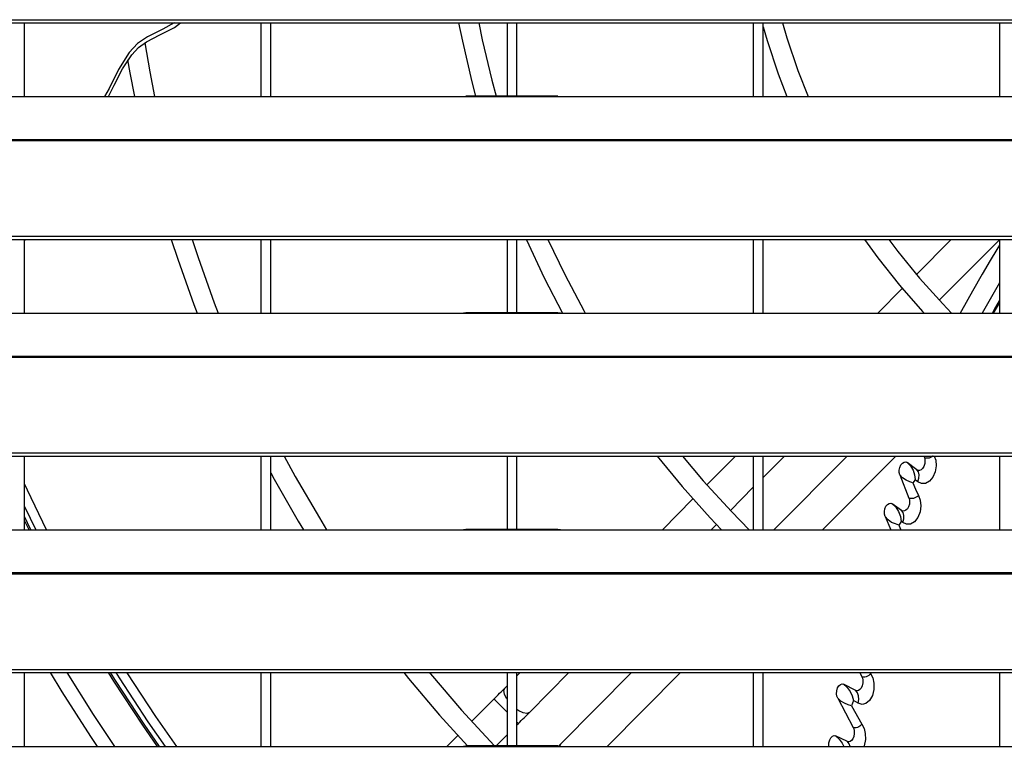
# Model space of a CAD drawing. Header units: millimetres. Extents: x 0 to 39025, y -31299 to 8400.
# Tile 138 of 256: x 6740 to 6940, y -9148 to -9000. Entities that reach past the tile are written whole.
import ezdxf

# ---------------------------------------------------------------- set-up
doc = ezdxf.new("R2010")
doc.units = ezdxf.units.MM

# ---------------------------------------------------------------- blocks, each defined once
blk = doc.blocks.new('*U55')
at = {"lineweight": 25}
for points in [[(7.21, 637.03), (7.21, 637.03), (1142.79, 637.03), (1142.79, 637.03)], [(7.21, 636.38), (7.21, 636.38), (1142.79, 636.38), (1142.79, 636.38)], [(137, 621.42), (137, 621.42), (137, 636.38), (137, 636.38)], [(185, 636.38), (185, 636.38), (185, 621.42), (185, 621.42)], [(187, 621.42), (187, 621.42), (187, 636.38), (187, 636.38)], [(235, 636.38), (235, 636.38), (235, 621.5), (235, 621.5)], [(237, 621.5), (237, 621.5), (237, 636.38), (237, 636.38)], [(285, 636.38), (285, 636.38), (285, 621.42), (285, 621.42)], [(287, 621.42), (287, 621.42), (287, 636.38), (287, 636.38)], [(335, 636.38), (335, 636.38), (335, 621.42), (335, 621.42)], [(41.99, 621.42), (41.99, 621.42), (224.99, 621.42), (224.99, 621.42)], [(224.99, 621.42), (224.99, 621.42), (247, 621.42), (247, 621.42)], [(245.31, 621.5), (245.31, 621.5), (226.65, 621.5), (226.65, 621.5)], [(247, 621.42), (247, 621.42), (818, 621.42), (818, 621.42)], [(16.21, 612.7), (16.21, 612.7), (1133.33, 612.7), (1133.33, 612.7)], [(16.21, 612.48), (16.21, 612.48), (1133.33, 612.48), (1133.33, 612.48)], [(7.21, 593.06), (7.21, 593.06), (1142.79, 593.06), (1142.79, 593.06)], [(7.21, 592.4), (7.21, 592.4), (1142.79, 592.4), (1142.79, 592.4)], [(137, 592.07), (137, 592.07), (137.12, 592.4), (137.12, 592.4)], [(137, 577.44), (137, 577.44), (137, 592.4), (137, 592.4)], [(185, 592.4), (185, 592.4), (185, 577.44), (185, 577.44)], [(187, 577.44), (187, 577.44), (187, 592.4), (187, 592.4)], [(235, 592.4), (235, 592.4), (235, 577.52), (235, 577.52)], [(237, 577.52), (237, 577.52), (237, 592.4), (237, 592.4)], [(285, 592.4), (285, 592.4), (285, 577.44), (285, 577.44)], [(287, 577.44), (287, 577.44), (287, 592.4), (287, 592.4)], [(318.13, 585.32), (318.13, 585.32), (325.17, 592.4), (325.17, 592.4)], [(322.78, 580.06), (322.78, 580.06), (335, 592.33), (335, 592.33)], [(335, 592.4), (335, 592.4), (335, 577.44), (335, 577.44)], [(310.28, 577.44), (310.28, 577.44), (315.28, 582.47), (315.28, 582.47)], [(335, 583.63), (335, 583.63), (331.5, 577.44), (331.5, 577.44)], [(333.57, 577.44), (333.57, 577.44), (335, 579.98), (335, 579.98)], [(333.83, 577.44), (333.83, 577.44), (335, 579.45), (335, 579.45)], [(41.99, 577.44), (41.99, 577.44), (224.99, 577.44), (224.99, 577.44)], [(224.99, 577.44), (224.99, 577.44), (247, 577.44), (247, 577.44)], [(245.31, 577.52), (245.31, 577.52), (226.65, 577.52), (226.65, 577.52)], [(247, 577.44), (247, 577.44), (818, 577.44), (818, 577.44)], [(16.21, 568.73), (16.21, 568.73), (1133.33, 568.73), (1133.33, 568.73)], [(16.21, 568.52), (16.21, 568.52), (1133.33, 568.52), (1133.33, 568.52)], [(7.21, 549.08), (7.21, 549.08), (1142.79, 549.08), (1142.79, 549.08)], [(7.21, 548.43), (7.21, 548.43), (1142.79, 548.43), (1142.79, 548.43)], [(137, 533.47), (137, 533.47), (137, 548.43), (137, 548.43)], [(185, 548.43), (185, 548.43), (185, 533.47), (185, 533.47)], [(187, 533.47), (187, 533.47), (187, 548.43), (187, 548.43)], [(235, 548.43), (235, 548.43), (235, 533.55), (235, 533.55)], [(237, 533.55), (237, 533.55), (237, 548.43), (237, 548.43)], [(275.6, 542.57), (275.6, 542.57), (281.42, 548.43), (281.42, 548.43)], [(285, 548.43), (285, 548.43), (285, 533.47), (285, 533.47)], [(287, 544.08), (287, 544.08), (291.32, 548.43), (291.32, 548.43)], [(287, 533.47), (287, 533.47), (287, 548.43), (287, 548.43)], [(289.17, 533.47), (289.17, 533.47), (304.05, 548.43), (304.05, 548.43)], [(299.06, 533.47), (299.06, 533.47), (313.94, 548.43), (313.94, 548.43)], [(319.64, 548.43), (319.64, 548.43), (319.76, 548.11), (319.76, 548.11)], [(335, 548.43), (335, 548.43), (335, 533.47), (335, 533.47)], [(318.21, 545.65), (318.21, 545.65), (316.29, 547.11), (316.29, 547.11)], [(314.76, 544.62), (314.76, 544.62), (316.63, 539.91), (316.63, 539.91)], [(280.35, 537.4), (280.35, 537.4), (285, 542.08), (285, 542.08)], [(137, 538.2), (137, 538.2), (139.28, 533.47), (139.28, 533.47)], [(266.54, 533.47), (266.54, 533.47), (272.76, 539.73), (272.76, 539.73)], [(315.14, 537.39), (315.14, 537.39), (313.25, 538.74), (313.25, 538.74)], [(138.29, 533.47), (138.29, 533.47), (137, 536.13), (137, 536.13)], [(311.78, 536.18), (311.78, 536.18), (312.93, 533.47), (312.93, 533.47)], [(137.91, 533.47), (137.91, 533.47), (137, 535.35), (137, 535.35)], [(276.44, 533.47), (276.44, 533.47), (277.52, 534.55), (277.52, 534.55)], [(314.56, 534.39), (314.56, 534.39), (314.99, 533.47), (314.99, 533.47)], [(41.99, 533.47), (41.99, 533.47), (224.99, 533.47), (224.99, 533.47)], [(224.99, 533.47), (224.99, 533.47), (247, 533.47), (247, 533.47)], [(245.31, 533.55), (245.31, 533.55), (226.65, 533.55), (226.65, 533.55)], [(247, 533.47), (247, 533.47), (818, 533.47), (818, 533.47)], [(16.21, 524.76), (16.21, 524.76), (1133.33, 524.76), (1133.33, 524.76)], [(16.21, 524.54), (16.21, 524.54), (1133.33, 524.54), (1133.33, 524.54)], [(7.21, 505.11), (7.21, 505.11), (1142.79, 505.11), (1142.79, 505.11)], [(7.21, 504.46), (7.21, 504.46), (1142.79, 504.46), (1142.79, 504.46)], [(137, 489.49), (137, 489.49), (137, 504.46), (137, 504.46)], [(185, 504.46), (185, 504.46), (185, 489.49), (185, 489.49)], [(187, 489.49), (187, 489.49), (187, 504.46), (187, 504.46)], [(235, 504.46), (235, 504.46), (235, 489.57), (235, 489.57)], [(237, 503.78), (237, 503.78), (237.67, 504.46), (237.67, 504.46)], [(237, 489.57), (237, 489.57), (237, 504.46), (237, 504.46)], [(239.53, 496.38), (239.53, 496.38), (247.57, 504.46), (247.57, 504.46)], [(245.89, 489.98), (245.89, 489.98), (260.29, 504.46), (260.29, 504.46)], [(255.31, 489.49), (255.31, 489.49), (270.19, 504.46), (270.19, 504.46)], [(285, 504.46), (285, 504.46), (285, 489.49), (285, 489.49)], [(287, 489.49), (287, 489.49), (287, 504.46), (287, 504.46)], [(306.66, 504.46), (306.66, 504.46), (307.07, 503.63), (307.07, 503.63)], [(308.74, 504.46), (308.74, 504.46), (308.84, 504.26), (308.84, 504.26)], [(335, 504.46), (335, 504.46), (335, 489.49), (335, 489.49)], [(305.84, 500.85), (305.84, 500.85), (303.35, 502.09), (303.35, 502.09)], [(234.58, 501.36), (234.58, 501.36), (235, 501.77), (235, 501.77)], [(227.8, 494.54), (227.8, 494.54), (232.34, 499.1), (232.34, 499.1)], [(302.16, 499.27), (302.16, 499.27), (305.29, 493.34), (305.29, 493.34)], [(304.95, 497.74), (304.95, 497.74), (307.04, 494), (307.04, 494)], [(237, 493.83), (237, 493.83), (237.29, 494.12), (237.29, 494.12)], [(222.79, 489.49), (222.79, 489.49), (224.97, 491.7), (224.97, 491.7)], [(232.76, 489.57), (232.76, 489.57), (235, 491.82), (235, 491.82)], [(304.14, 490.48), (304.14, 490.48), (301.73, 491.61), (301.73, 491.61)], [(41.99, 489.49), (41.99, 489.49), (224.99, 489.49), (224.99, 489.49)], [(224.99, 489.49), (224.99, 489.49), (247, 489.49), (247, 489.49)], [(245.31, 489.57), (245.31, 489.57), (226.65, 489.57), (226.65, 489.57)], [(245.89, 489.98), (245.89, 489.98), (245.7, 489.59), (245.7, 489.59)], [(247, 489.49), (247, 489.49), (818, 489.49), (818, 489.49)]]:
    blk.add_open_spline(points, degree=3, dxfattribs=at)
for points, knots in [([(167.38, 636.38), (167.38, 636.38), (165.09, 635.14), (165.09, 635.14), (165.09, 635.14), (161.93, 633.57), (161.93, 633.57), (161.93, 633.57), (159.96, 632.22), (159.96, 632.22), (159.96, 632.22), (158.21, 630.37), (158.21, 630.37), (158.21, 630.37), (156.08, 626.94), (156.08, 626.94), (156.08, 626.94), (154.14, 623.08), (154.14, 623.08), (154.14, 623.08), (153.25, 621.42), (153.25, 621.42)], [0, 0, 0, 0, 1, 1, 1, 2, 2, 2, 3, 3, 3, 4, 4, 4, 5, 5, 5, 6, 6, 6, 7, 7, 7, 7]), ([(154.02, 621.42), (154.02, 621.42), (155.17, 623.72), (155.17, 623.72), (155.17, 623.72), (156.87, 627.03), (156.87, 627.03), (156.87, 627.03), (158.75, 629.9), (158.75, 629.9), (158.75, 629.9), (160.15, 631.36), (160.15, 631.36), (160.15, 631.36), (161.75, 632.55), (161.75, 632.55), (161.75, 632.55), (164.46, 633.98), (164.46, 633.98), (164.46, 633.98), (167.41, 635.45), (167.41, 635.45), (167.41, 635.45), (168.68, 636.38), (168.68, 636.38)], [0, 0, 0, 0, 1, 1, 1, 2, 2, 2, 3, 3, 3, 4, 4, 4, 5, 5, 5, 6, 6, 6, 7, 7, 7, 8, 8, 8, 8]), ([(225.16, 636.38), (225.16, 636.38), (225.91, 632.67), (225.91, 632.67), (225.91, 632.67), (227.85, 624.4), (227.85, 624.4), (227.85, 624.4), (228.61, 621.5), (228.61, 621.5)], [0, 0, 0, 0, 1, 1, 1, 2, 2, 2, 3, 3, 3, 3]), ([(229.24, 636.38), (229.24, 636.38), (229.94, 632.96), (229.94, 632.96), (229.94, 632.96), (231.89, 624.74), (231.89, 624.74), (231.89, 624.74), (232.76, 621.5), (232.76, 621.5)], [0, 0, 0, 0, 1, 1, 1, 2, 2, 2, 3, 3, 3, 3]), ([(290.92, 636.38), (290.92, 636.38), (291.83, 633.36), (291.83, 633.36), (291.83, 633.36), (294.09, 626.72), (294.09, 626.72), (294.09, 626.72), (296.16, 621.42), (296.16, 621.42)], [0, 0, 0, 0, 1, 1, 1, 2, 2, 2, 3, 3, 3, 3]), ([(287, 635.55), (287, 635.55), (287.8, 632.82), (287.8, 632.82), (287.8, 632.82), (290.06, 626.07), (290.06, 626.07), (290.06, 626.07), (291.84, 621.42), (291.84, 621.42)], [0, 0, 0, 0, 1, 1, 1, 2, 2, 2, 3, 3, 3, 3]), ([(161.4, 632.35), (161.4, 632.35), (162.41, 626.42), (162.41, 626.42), (162.41, 626.42), (163.39, 621.42), (163.39, 621.42)], [0, 0, 0, 0, 1, 1, 1, 2, 2, 2, 2]), ([(157.92, 628.85), (157.92, 628.85), (158.38, 626.25), (158.38, 626.25), (158.38, 626.25), (159.3, 621.42), (159.3, 621.42)], [0, 0, 0, 0, 1, 1, 1, 2, 2, 2, 2]), ([(224.99, 621.42), (224.99, 621.42), (226.12, 621.47), (226.12, 621.47), (226.12, 621.47), (226.65, 621.47), (226.65, 621.47)], [0, 0, 0, 0, 1, 1, 1, 2, 2, 2, 2]), ([(245.31, 621.48), (245.31, 621.48), (245.83, 621.47), (245.83, 621.47), (245.83, 621.47), (247, 621.42), (247, 621.42)], [0, 0, 0, 0, 1, 1, 1, 2, 2, 2, 2]), ([(166.79, 592.4), (166.79, 592.4), (168.11, 588.39), (168.11, 588.39), (168.11, 588.39), (171.38, 579.19), (171.38, 579.19), (171.38, 579.19), (172.04, 577.44), (172.04, 577.44)], [0, 0, 0, 0, 1, 1, 1, 2, 2, 2, 3, 3, 3, 3]), ([(171, 592.4), (171, 592.4), (172.22, 588.73), (172.22, 588.73), (172.22, 588.73), (175.51, 579.56), (175.51, 579.56), (175.51, 579.56), (176.33, 577.44), (176.33, 577.44)], [0, 0, 0, 0, 1, 1, 1, 2, 2, 2, 3, 3, 3, 3]), ([(238.92, 592.4), (238.92, 592.4), (238.96, 592.31), (238.96, 592.31), (238.96, 592.31), (242.56, 584.61), (242.56, 584.61), (242.56, 584.61), (246.27, 577.47), (246.27, 577.47)], [0, 0, 0, 0, 1, 1, 1, 2, 2, 2, 3, 3, 3, 3]), ([(243.3, 592.4), (243.3, 592.4), (246.7, 585.29), (246.7, 585.29), (246.7, 585.29), (250.64, 577.83), (250.64, 577.83), (250.64, 577.83), (250.86, 577.44), (250.86, 577.44)], [0, 0, 0, 0, 1, 1, 1, 2, 2, 2, 3, 3, 3, 3]), ([(307.62, 592.4), (307.62, 592.4), (310.3, 588.71), (310.3, 588.71), (310.3, 588.71), (314.72, 583.15), (314.72, 583.15), (314.72, 583.15), (319.41, 577.81), (319.41, 577.81), (319.41, 577.81), (319.74, 577.44), (319.74, 577.44)], [0, 0, 0, 0, 1, 1, 1, 2, 2, 2, 3, 3, 3, 4, 4, 4, 4]), ([(312.55, 592.4), (312.55, 592.4), (314.37, 589.99), (314.37, 589.99), (314.37, 589.99), (318.79, 584.54), (318.79, 584.54), (318.79, 584.54), (323.48, 579.32), (323.48, 579.32), (323.48, 579.32), (325.29, 577.44), (325.29, 577.44)], [0, 0, 0, 0, 1, 1, 1, 2, 2, 2, 3, 3, 3, 4, 4, 4, 4]), ([(335, 591.28), (335, 591.28), (334.46, 590.39), (334.46, 590.39), (334.46, 590.39), (333.13, 588.15), (333.13, 588.15), (333.13, 588.15), (331.48, 585.34), (331.48, 585.34), (331.48, 585.34), (329.52, 581.92), (329.52, 581.92), (329.52, 581.92), (327.28, 577.9), (327.28, 577.9), (327.28, 577.9), (327.03, 577.44), (327.03, 577.44)], [0, 0, 0, 0, 1, 1, 1, 2, 2, 2, 3, 3, 3, 4, 4, 4, 5, 5, 5, 6, 6, 6, 6]), ([(333.59, 577.44), (333.59, 577.44), (334.08, 578.33), (334.08, 578.33), (334.08, 578.33), (335, 579.93), (335, 579.93)], [0, 0, 0, 0, 1, 1, 1, 2, 2, 2, 2]), ([(224.99, 577.44), (224.99, 577.44), (226.12, 577.49), (226.12, 577.49), (226.12, 577.49), (226.65, 577.5), (226.65, 577.5)], [0, 0, 0, 0, 1, 1, 1, 2, 2, 2, 2]), ([(245.31, 577.5), (245.31, 577.5), (245.83, 577.5), (245.83, 577.5), (245.83, 577.5), (247, 577.44), (247, 577.44)], [0, 0, 0, 0, 1, 1, 1, 2, 2, 2, 2]), ([(189.7, 548.43), (189.7, 548.43), (191.97, 544.28), (191.97, 544.28), (191.97, 544.28), (196.87, 535.87), (196.87, 535.87), (196.87, 535.87), (198.35, 533.47), (198.35, 533.47)], [0, 0, 0, 0, 1, 1, 1, 2, 2, 2, 3, 3, 3, 3]), ([(265.47, 548.43), (265.47, 548.43), (270.59, 542.22), (270.59, 542.22), (270.59, 542.22), (276.25, 535.9), (276.25, 535.9), (276.25, 535.9), (278.56, 533.47), (278.56, 533.47)], [0, 0, 0, 0, 1, 1, 1, 2, 2, 2, 3, 3, 3, 3]), ([(270.61, 548.43), (270.61, 548.43), (274.86, 543.4), (274.86, 543.4), (274.86, 543.4), (280.55, 537.18), (280.55, 537.18), (280.55, 537.18), (284.18, 533.47), (284.18, 533.47)], [0, 0, 0, 0, 1, 1, 1, 2, 2, 2, 3, 3, 3, 3]), ([(319.76, 548.11), (319.76, 548.11), (319.85, 547.81), (319.85, 547.81), (319.85, 547.81), (319.88, 547.5), (319.88, 547.5), (319.88, 547.5), (319.84, 546.89), (319.84, 546.89), (319.84, 546.89), (319.66, 546.34), (319.66, 546.34), (319.66, 546.34), (319.4, 545.92), (319.4, 545.92), (319.4, 545.92), (319.09, 545.65), (319.09, 545.65), (319.09, 545.65), (318.78, 545.52), (318.78, 545.52), (318.78, 545.52), (318.49, 545.52), (318.49, 545.52), (318.49, 545.52), (318.21, 545.65), (318.21, 545.65)], [0, 0, 0, 0, 1, 1, 1, 2, 2, 2, 3, 3, 3, 4, 4, 4, 5, 5, 5, 6, 6, 6, 7, 7, 7, 8, 8, 8, 9, 9, 9, 9]), ([(321.77, 548.43), (321.77, 548.43), (322.06, 547.62), (322.06, 547.62), (322.06, 547.62), (322.15, 546.46), (322.15, 546.46), (322.15, 546.46), (321.97, 545.25), (321.97, 545.25), (321.97, 545.25), (321.5, 544.14), (321.5, 544.14), (321.5, 544.14), (320.82, 543.31), (320.82, 543.31), (320.82, 543.31), (320, 542.86), (320, 542.86), (320, 542.86), (319.16, 542.84), (319.16, 542.84), (319.16, 542.84), (318.4, 543.23), (318.4, 543.23)], [0, 0, 0, 0, 1, 1, 1, 2, 2, 2, 3, 3, 3, 4, 4, 4, 5, 5, 5, 6, 6, 6, 7, 7, 7, 8, 8, 8, 8]), ([(321.52, 548.43), (321.52, 548.43), (321.51, 548.42), (321.51, 548.42), (321.51, 548.42), (321.26, 548.25), (321.26, 548.25), (321.26, 548.25), (320.99, 548.12), (320.99, 548.12), (320.99, 548.12), (320.7, 548.03), (320.7, 548.03), (320.7, 548.03), (320.42, 547.98), (320.42, 547.98), (320.42, 547.98), (320.16, 547.98), (320.16, 547.98), (320.16, 547.98), (319.94, 548.02), (319.94, 548.02), (319.94, 548.02), (319.76, 548.11), (319.76, 548.11)], [0, 0, 0, 0, 1, 1, 1, 2, 2, 2, 3, 3, 3, 4, 4, 4, 5, 5, 5, 6, 6, 6, 7, 7, 7, 8, 8, 8, 8]), ([(314.76, 544.62), (314.76, 544.62), (314.65, 545.06), (314.65, 545.06), (314.65, 545.06), (314.65, 545.59), (314.65, 545.59), (314.65, 545.59), (314.76, 546.13), (314.76, 546.13), (314.76, 546.13), (314.99, 546.63), (314.99, 546.63), (314.99, 546.63), (315.29, 547), (315.29, 547), (315.29, 547), (315.64, 547.21), (315.64, 547.21), (315.64, 547.21), (315.98, 547.24), (315.98, 547.24), (315.98, 547.24), (316.29, 547.11), (316.29, 547.11)], [0, 0, 0, 0, 1, 1, 1, 2, 2, 2, 3, 3, 3, 4, 4, 4, 5, 5, 5, 6, 6, 6, 7, 7, 7, 8, 8, 8, 8]), ([(316.29, 547.11), (316.29, 547.11), (316.94, 546.42), (316.94, 546.42), (316.94, 546.42), (317.01, 546.34), (317.01, 546.34), (317.01, 546.34), (317.45, 545.57), (317.45, 545.57), (317.45, 545.57), (317.77, 544.63), (317.77, 544.63), (317.77, 544.63), (317.9, 543.64), (317.9, 543.64)], [0, 0, 0, 0, 1, 1, 1, 2, 2, 2, 3, 3, 3, 4, 4, 4, 5, 5, 5, 5]), ([(187, 545.01), (187, 545.01), (187.71, 543.71), (187.71, 543.71), (187.71, 543.71), (192.57, 535.23), (192.57, 535.23), (192.57, 535.23), (193.64, 533.47), (193.64, 533.47)], [0, 0, 0, 0, 1, 1, 1, 2, 2, 2, 3, 3, 3, 3]), ([(317.44, 542.96), (317.44, 542.96), (316.78, 543.2), (316.78, 543.2), (316.78, 543.2), (316.04, 543.52), (316.04, 543.52), (316.04, 543.52), (315.33, 543.99), (315.33, 543.99), (315.33, 543.99), (314.76, 544.62), (314.76, 544.62)], [0, 0, 0, 0, 1, 1, 1, 2, 2, 2, 3, 3, 3, 4, 4, 4, 4]), ([(318.4, 543.23), (318.4, 543.23), (318.64, 543.94), (318.64, 543.94), (318.64, 543.94), (318.68, 544.62), (318.68, 544.62), (318.68, 544.62), (318.54, 545.2), (318.54, 545.2), (318.54, 545.2), (318.21, 545.65), (318.21, 545.65)], [0, 0, 0, 0, 1, 1, 1, 2, 2, 2, 3, 3, 3, 4, 4, 4, 4]), ([(141.44, 533.47), (141.44, 533.47), (137.58, 541.53), (137.58, 541.53), (137.58, 541.53), (137, 542.79), (137, 542.79)], [0, 0, 0, 0, 1, 1, 1, 2, 2, 2, 2]), ([(317.9, 543.64), (317.9, 543.64), (317.67, 543.3), (317.67, 543.3), (317.67, 543.3), (317.44, 542.96), (317.44, 542.96)], [0, 0, 0, 0, 1, 1, 1, 2, 2, 2, 2]), ([(317.44, 542.96), (317.44, 542.96), (317.99, 541.7), (317.99, 541.7), (317.99, 541.7), (318.54, 540.43), (318.54, 540.43)], [0, 0, 0, 0, 1, 1, 1, 2, 2, 2, 2]), ([(318.4, 543.23), (318.4, 543.23), (318.15, 543.43), (318.15, 543.43), (318.15, 543.43), (317.9, 543.64), (317.9, 543.64)], [0, 0, 0, 0, 1, 1, 1, 2, 2, 2, 2]), ([(318.54, 540.43), (318.54, 540.43), (318.9, 539.45), (318.9, 539.45), (318.9, 539.45), (319.03, 538.3), (319.03, 538.3), (319.03, 538.3), (318.88, 537.08), (318.88, 537.08), (318.88, 537.08), (318.43, 535.95), (318.43, 535.95), (318.43, 535.95), (317.77, 535.1), (317.77, 535.1), (317.77, 535.1), (316.96, 534.62), (316.96, 534.62), (316.96, 534.62), (316.12, 534.57), (316.12, 534.57), (316.12, 534.57), (315.37, 534.94), (315.37, 534.94)], [0, 0, 0, 0, 1, 1, 1, 2, 2, 2, 3, 3, 3, 4, 4, 4, 5, 5, 5, 6, 6, 6, 7, 7, 7, 8, 8, 8, 8]), ([(318.54, 540.43), (318.54, 540.43), (318.34, 540.24), (318.34, 540.24), (318.34, 540.24), (318.1, 540.08), (318.1, 540.08), (318.1, 540.08), (317.83, 539.94), (317.83, 539.94), (317.83, 539.94), (317.56, 539.84), (317.56, 539.84), (317.56, 539.84), (317.28, 539.79), (317.28, 539.79), (317.28, 539.79), (317.02, 539.78), (317.02, 539.78), (317.02, 539.78), (316.8, 539.82), (316.8, 539.82), (316.8, 539.82), (316.63, 539.91), (316.63, 539.91)], [0, 0, 0, 0, 1, 1, 1, 2, 2, 2, 3, 3, 3, 4, 4, 4, 5, 5, 5, 6, 6, 6, 7, 7, 7, 8, 8, 8, 8]), ([(311.78, 536.18), (311.78, 536.18), (311.66, 536.62), (311.66, 536.62), (311.66, 536.62), (311.64, 537.16), (311.64, 537.16), (311.64, 537.16), (311.74, 537.71), (311.74, 537.71), (311.74, 537.71), (311.96, 538.23), (311.96, 538.23), (311.96, 538.23), (312.26, 538.61), (312.26, 538.61), (312.26, 538.61), (312.6, 538.83), (312.6, 538.83), (312.6, 538.83), (312.94, 538.86), (312.94, 538.86), (312.94, 538.86), (313.25, 538.74), (313.25, 538.74)], [0, 0, 0, 0, 1, 1, 1, 2, 2, 2, 3, 3, 3, 4, 4, 4, 5, 5, 5, 6, 6, 6, 7, 7, 7, 8, 8, 8, 8]), ([(313.25, 538.74), (313.25, 538.74), (313.97, 538.02), (313.97, 538.02), (313.97, 538.02), (314.52, 537.16), (314.52, 537.16), (314.52, 537.16), (314.88, 536.18), (314.88, 536.18), (314.88, 536.18), (315.07, 535.17), (315.07, 535.17)], [0, 0, 0, 0, 1, 1, 1, 2, 2, 2, 3, 3, 3, 4, 4, 4, 4]), ([(316.63, 539.91), (316.63, 539.91), (316.72, 539.62), (316.72, 539.62), (316.72, 539.62), (316.77, 539.3), (316.77, 539.3), (316.77, 539.3), (316.73, 538.67), (316.73, 538.67), (316.73, 538.67), (316.56, 538.12), (316.56, 538.12), (316.56, 538.12), (316.31, 537.69), (316.31, 537.69), (316.31, 537.69), (316.01, 537.41), (316.01, 537.41), (316.01, 537.41), (315.71, 537.28), (315.71, 537.28), (315.71, 537.28), (315.41, 537.27), (315.41, 537.27), (315.41, 537.27), (315.14, 537.39), (315.14, 537.39)], [0, 0, 0, 0, 1, 1, 1, 2, 2, 2, 3, 3, 3, 4, 4, 4, 5, 5, 5, 6, 6, 6, 7, 7, 7, 8, 8, 8, 9, 9, 9, 9]), ([(314.56, 534.39), (314.56, 534.39), (313.88, 534.64), (313.88, 534.64), (313.88, 534.64), (313.11, 534.96), (313.11, 534.96), (313.11, 534.96), (312.38, 535.47), (312.38, 535.47), (312.38, 535.47), (311.78, 536.18), (311.78, 536.18)], [0, 0, 0, 0, 1, 1, 1, 2, 2, 2, 3, 3, 3, 4, 4, 4, 4]), ([(315.37, 534.94), (315.37, 534.94), (315.58, 535.66), (315.58, 535.66), (315.58, 535.66), (315.62, 536.35), (315.62, 536.35), (315.62, 536.35), (315.46, 536.94), (315.46, 536.94), (315.46, 536.94), (315.14, 537.39), (315.14, 537.39)], [0, 0, 0, 0, 1, 1, 1, 2, 2, 2, 3, 3, 3, 4, 4, 4, 4]), ([(315.07, 535.17), (315.07, 535.17), (314.82, 534.78), (314.82, 534.78), (314.82, 534.78), (314.56, 534.39), (314.56, 534.39)], [0, 0, 0, 0, 1, 1, 1, 2, 2, 2, 2]), ([(315.37, 534.94), (315.37, 534.94), (315.22, 535.06), (315.22, 535.06), (315.22, 535.06), (315.07, 535.17), (315.07, 535.17)], [0, 0, 0, 0, 1, 1, 1, 2, 2, 2, 2]), ([(224.99, 533.47), (224.99, 533.47), (226.12, 533.52), (226.12, 533.52), (226.12, 533.52), (226.65, 533.53), (226.65, 533.53)], [0, 0, 0, 0, 1, 1, 1, 2, 2, 2, 2]), ([(245.31, 533.53), (245.31, 533.53), (245.83, 533.53), (245.83, 533.53), (245.83, 533.53), (247, 533.47), (247, 533.47)], [0, 0, 0, 0, 1, 1, 1, 2, 2, 2, 2]), ([(151.81, 489.49), (151.81, 489.49), (150.45, 491.51), (150.45, 491.51), (150.45, 491.51), (144.63, 500.59), (144.63, 500.59), (144.63, 500.59), (142.28, 504.46), (142.28, 504.46)], [0, 0, 0, 0, 1, 1, 1, 2, 2, 2, 3, 3, 3, 3]), ([(155.31, 489.49), (155.31, 489.49), (151.01, 495.95), (151.01, 495.95), (151.01, 495.95), (145.66, 504.46), (145.66, 504.46)], [0, 0, 0, 0, 1, 1, 1, 2, 2, 2, 2]), ([(164.01, 489.49), (164.01, 489.49), (161.02, 493.79), (161.02, 493.79), (161.02, 493.79), (155.15, 502.7), (155.15, 502.7), (155.15, 502.7), (154.04, 504.46), (154.04, 504.46)], [0, 0, 0, 0, 1, 1, 1, 2, 2, 2, 3, 3, 3, 3]), ([(164.42, 489.49), (164.42, 489.49), (161.3, 493.98), (161.3, 493.98), (161.3, 493.98), (155.43, 502.89), (155.43, 502.89), (155.43, 502.89), (154.45, 504.46), (154.45, 504.46)], [0, 0, 0, 0, 1, 1, 1, 2, 2, 2, 3, 3, 3, 3]), ([(155.5, 504.46), (155.5, 504.46), (156.18, 503.37), (156.18, 503.37), (156.18, 503.37), (162.04, 494.49), (162.04, 494.49), (162.04, 494.49), (165.52, 489.49), (165.52, 489.49)], [0, 0, 0, 0, 1, 1, 1, 2, 2, 2, 3, 3, 3, 3]), ([(167.89, 489.49), (167.89, 489.49), (163.63, 495.58), (163.63, 495.58), (163.63, 495.58), (157.81, 504.41), (157.81, 504.41), (157.81, 504.41), (157.78, 504.46), (157.78, 504.46)], [0, 0, 0, 0, 1, 1, 1, 2, 2, 2, 3, 3, 3, 3]), ([(214.03, 504.46), (214.03, 504.46), (214.98, 503.28), (214.98, 503.28), (214.98, 503.28), (221.28, 495.83), (221.28, 495.83), (221.28, 495.83), (226.93, 489.57), (226.93, 489.57)], [0, 0, 0, 0, 1, 1, 1, 2, 2, 2, 3, 3, 3, 3]), ([(219.2, 504.46), (219.2, 504.46), (219.42, 504.19), (219.42, 504.19), (219.42, 504.19), (225.76, 496.81), (225.76, 496.81), (225.76, 496.81), (232.36, 489.67), (232.36, 489.67), (232.36, 489.67), (232.45, 489.57), (232.45, 489.57)], [0, 0, 0, 0, 1, 1, 1, 2, 2, 2, 3, 3, 3, 4, 4, 4, 4]), ([(308.84, 504.26), (308.84, 504.26), (309.28, 503.39), (309.28, 503.39), (309.28, 503.39), (309.52, 502.29), (309.52, 502.29), (309.52, 502.29), (309.51, 501.04), (309.51, 501.04), (309.51, 501.04), (309.2, 499.79), (309.2, 499.79), (309.2, 499.79), (308.64, 498.81), (308.64, 498.81), (308.64, 498.81), (307.9, 498.2), (307.9, 498.2), (307.9, 498.2), (307.09, 498.01), (307.09, 498.01), (307.09, 498.01), (306.31, 498.24), (306.31, 498.24)], [0, 0, 0, 0, 1, 1, 1, 2, 2, 2, 3, 3, 3, 4, 4, 4, 5, 5, 5, 6, 6, 6, 7, 7, 7, 8, 8, 8, 8]), ([(308.84, 504.26), (308.84, 504.26), (308.67, 504.06), (308.67, 504.06), (308.67, 504.06), (308.45, 503.88), (308.45, 503.88), (308.45, 503.88), (308.21, 503.73), (308.21, 503.73), (308.21, 503.73), (307.95, 503.61), (307.95, 503.61), (307.95, 503.61), (307.69, 503.54), (307.69, 503.54), (307.69, 503.54), (307.45, 503.53), (307.45, 503.53), (307.45, 503.53), (307.23, 503.56), (307.23, 503.56), (307.23, 503.56), (307.07, 503.63), (307.07, 503.63)], [0, 0, 0, 0, 1, 1, 1, 2, 2, 2, 3, 3, 3, 4, 4, 4, 5, 5, 5, 6, 6, 6, 7, 7, 7, 8, 8, 8, 8]), ([(302.16, 499.27), (302.16, 499.27), (302.01, 499.67), (302.01, 499.67), (302.01, 499.67), (301.94, 500.17), (301.94, 500.17), (301.94, 500.17), (301.98, 500.76), (301.98, 500.76), (301.98, 500.76), (302.14, 501.34), (302.14, 501.34), (302.14, 501.34), (302.4, 501.79), (302.4, 501.79), (302.4, 501.79), (302.72, 502.07), (302.72, 502.07), (302.72, 502.07), (303.04, 502.17), (303.04, 502.17), (303.04, 502.17), (303.35, 502.09), (303.35, 502.09)], [0, 0, 0, 0, 1, 1, 1, 2, 2, 2, 3, 3, 3, 4, 4, 4, 5, 5, 5, 6, 6, 6, 7, 7, 7, 8, 8, 8, 8]), ([(303.35, 502.09), (303.35, 502.09), (304.08, 501.44), (304.08, 501.44), (304.08, 501.44), (304.66, 500.65), (304.66, 500.65), (304.66, 500.65), (305.08, 499.75), (305.08, 499.75), (305.08, 499.75), (305.34, 498.78), (305.34, 498.78)], [0, 0, 0, 0, 1, 1, 1, 2, 2, 2, 3, 3, 3, 4, 4, 4, 4]), ([(307.07, 503.63), (307.07, 503.63), (307.18, 503.34), (307.18, 503.34), (307.18, 503.34), (307.26, 503.02), (307.26, 503.02), (307.26, 503.02), (307.27, 502.37), (307.27, 502.37), (307.27, 502.37), (307.15, 501.78), (307.15, 501.78), (307.15, 501.78), (306.94, 501.32), (306.94, 501.32), (306.94, 501.32), (306.68, 501), (306.68, 501), (306.68, 501), (306.39, 500.83), (306.39, 500.83), (306.39, 500.83), (306.11, 500.78), (306.11, 500.78), (306.11, 500.78), (305.84, 500.85), (305.84, 500.85)], [0, 0, 0, 0, 1, 1, 1, 2, 2, 2, 3, 3, 3, 4, 4, 4, 5, 5, 5, 6, 6, 6, 7, 7, 7, 8, 8, 8, 9, 9, 9, 9]), ([(232.34, 499.1), (232.34, 499.1), (232.63, 499.39), (232.63, 499.39), (232.63, 499.39), (232.92, 499.68), (232.92, 499.68), (232.92, 499.68), (233.21, 499.97), (233.21, 499.97), (233.21, 499.97), (233.49, 500.26), (233.49, 500.26), (233.49, 500.26), (233.77, 500.53), (233.77, 500.53), (233.77, 500.53), (234.05, 500.81), (234.05, 500.81), (234.05, 500.81), (234.32, 501.09), (234.32, 501.09), (234.32, 501.09), (234.58, 501.36), (234.58, 501.36)], [0, 0, 0, 0, 1, 1, 1, 2, 2, 2, 3, 3, 3, 4, 4, 4, 5, 5, 5, 6, 6, 6, 7, 7, 7, 8, 8, 8, 8]), ([(235, 499.07), (235, 499.07), (234.91, 499.2), (234.91, 499.2), (234.91, 499.2), (234.49, 500.09), (234.49, 500.09), (234.49, 500.09), (234.37, 500.85), (234.37, 500.85), (234.37, 500.85), (234.58, 501.36), (234.58, 501.36)], [0, 0, 0, 0, 1, 1, 1, 2, 2, 2, 3, 3, 3, 4, 4, 4, 4]), ([(306.31, 498.24), (306.31, 498.24), (306.44, 499.02), (306.44, 499.02), (306.44, 499.02), (306.41, 499.74), (306.41, 499.74), (306.41, 499.74), (306.2, 500.36), (306.2, 500.36), (306.2, 500.36), (305.84, 500.85), (305.84, 500.85)], [0, 0, 0, 0, 1, 1, 1, 2, 2, 2, 3, 3, 3, 4, 4, 4, 4]), ([(235, 496.43), (235, 496.43), (234.39, 497.05), (234.39, 497.05), (234.39, 497.05), (233.58, 497.85), (233.58, 497.85), (233.58, 497.85), (232.92, 498.52), (232.92, 498.52), (232.92, 498.52), (232.49, 498.95), (232.49, 498.95), (232.49, 498.95), (232.34, 499.1), (232.34, 499.1)], [0, 0, 0, 0, 1, 1, 1, 2, 2, 2, 3, 3, 3, 4, 4, 4, 5, 5, 5, 5]), ([(304.95, 497.74), (304.95, 497.74), (304.28, 497.94), (304.28, 497.94), (304.28, 497.94), (303.52, 498.23), (303.52, 498.23), (303.52, 498.23), (302.77, 498.66), (302.77, 498.66), (302.77, 498.66), (302.16, 499.27), (302.16, 499.27)], [0, 0, 0, 0, 1, 1, 1, 2, 2, 2, 3, 3, 3, 4, 4, 4, 4]), ([(305.34, 498.78), (305.34, 498.78), (305.14, 498.26), (305.14, 498.26), (305.14, 498.26), (304.95, 497.74), (304.95, 497.74)], [0, 0, 0, 0, 1, 1, 1, 2, 2, 2, 2]), ([(306.31, 498.24), (306.31, 498.24), (305.82, 498.51), (305.82, 498.51), (305.82, 498.51), (305.34, 498.78), (305.34, 498.78)], [0, 0, 0, 0, 1, 1, 1, 2, 2, 2, 2]), ([(239.53, 496.38), (239.53, 496.38), (239.03, 496.17), (239.03, 496.17), (239.03, 496.17), (238.28, 496.29), (238.28, 496.29), (238.28, 496.29), (237.39, 496.71), (237.39, 496.71), (237.39, 496.71), (237, 496.97), (237, 496.97)], [0, 0, 0, 0, 1, 1, 1, 2, 2, 2, 3, 3, 3, 4, 4, 4, 4]), ([(237.29, 494.12), (237.29, 494.12), (237.58, 494.41), (237.58, 494.41), (237.58, 494.41), (237.87, 494.71), (237.87, 494.71), (237.87, 494.71), (238.15, 495), (238.15, 495), (238.15, 495), (238.44, 495.28), (238.44, 495.28), (238.44, 495.28), (238.72, 495.56), (238.72, 495.56), (238.72, 495.56), (238.99, 495.84), (238.99, 495.84), (238.99, 495.84), (239.27, 496.11), (239.27, 496.11), (239.27, 496.11), (239.53, 496.38), (239.53, 496.38)], [0, 0, 0, 0, 1, 1, 1, 2, 2, 2, 3, 3, 3, 4, 4, 4, 5, 5, 5, 6, 6, 6, 7, 7, 7, 8, 8, 8, 8]), ([(237.29, 494.12), (237.29, 494.12), (237.14, 494.27), (237.14, 494.27), (237.14, 494.27), (237, 494.42), (237, 494.42)], [0, 0, 0, 0, 1, 1, 1, 2, 2, 2, 2]), ([(307.04, 494), (307.04, 494), (306.87, 493.8), (306.87, 493.8), (306.87, 493.8), (306.66, 493.61), (306.66, 493.61), (306.66, 493.61), (306.42, 493.45), (306.42, 493.45), (306.42, 493.45), (306.16, 493.34), (306.16, 493.34), (306.16, 493.34), (305.91, 493.26), (305.91, 493.26), (305.91, 493.26), (305.67, 493.24), (305.67, 493.24), (305.67, 493.24), (305.46, 493.27), (305.46, 493.27), (305.46, 493.27), (305.29, 493.34), (305.29, 493.34)], [0, 0, 0, 0, 1, 1, 1, 2, 2, 2, 3, 3, 3, 4, 4, 4, 5, 5, 5, 6, 6, 6, 7, 7, 7, 8, 8, 8, 8]), ([(307.04, 494), (307.04, 494), (307.5, 493.14), (307.5, 493.14), (307.5, 493.14), (307.76, 492.08), (307.76, 492.08), (307.76, 492.08), (307.8, 490.85), (307.8, 490.85), (307.8, 490.85), (307.54, 489.56), (307.54, 489.56), (307.54, 489.56), (307.5, 489.49), (307.5, 489.49)], [0, 0, 0, 0, 1, 1, 1, 2, 2, 2, 3, 3, 3, 4, 4, 4, 5, 5, 5, 5]), ([(305.29, 493.34), (305.29, 493.34), (305.42, 493.05), (305.42, 493.05), (305.42, 493.05), (305.5, 492.73), (305.5, 492.73), (305.5, 492.73), (305.53, 492.07), (305.53, 492.07), (305.53, 492.07), (305.43, 491.46), (305.43, 491.46), (305.43, 491.46), (305.22, 490.99), (305.22, 490.99), (305.22, 490.99), (304.97, 490.66), (304.97, 490.66), (304.97, 490.66), (304.69, 490.47), (304.69, 490.47), (304.69, 490.47), (304.41, 490.41), (304.41, 490.41), (304.41, 490.41), (304.14, 490.48), (304.14, 490.48)], [0, 0, 0, 0, 1, 1, 1, 2, 2, 2, 3, 3, 3, 4, 4, 4, 5, 5, 5, 6, 6, 6, 7, 7, 7, 8, 8, 8, 9, 9, 9, 9]), ([(300.38, 489.49), (300.38, 489.49), (300.37, 489.58), (300.37, 489.58), (300.37, 489.58), (300.38, 490.18), (300.38, 490.18), (300.38, 490.18), (300.53, 490.78), (300.53, 490.78), (300.53, 490.78), (300.79, 491.25), (300.79, 491.25), (300.79, 491.25), (301.1, 491.55), (301.1, 491.55), (301.1, 491.55), (301.42, 491.66), (301.42, 491.66), (301.42, 491.66), (301.73, 491.61), (301.73, 491.61)], [0, 0, 0, 0, 1, 1, 1, 2, 2, 2, 3, 3, 3, 4, 4, 4, 5, 5, 5, 6, 6, 6, 7, 7, 7, 7]), ([(301.73, 491.61), (301.73, 491.61), (302.48, 490.95), (302.48, 490.95), (302.48, 490.95), (303.09, 490.16), (303.09, 490.16), (303.09, 490.16), (303.41, 489.49), (303.41, 489.49)], [0, 0, 0, 0, 1, 1, 1, 2, 2, 2, 3, 3, 3, 3]), ([(304.68, 489.49), (304.68, 489.49), (304.51, 489.99), (304.51, 489.99), (304.51, 489.99), (304.14, 490.48), (304.14, 490.48)], [0, 0, 0, 0, 1, 1, 1, 2, 2, 2, 2]), ([(224.99, 489.49), (224.99, 489.49), (226.12, 489.55), (226.12, 489.55), (226.12, 489.55), (226.65, 489.55), (226.65, 489.55)], [0, 0, 0, 0, 1, 1, 1, 2, 2, 2, 2]), ([(245.31, 489.56), (245.31, 489.56), (245.83, 489.55), (245.83, 489.55), (245.83, 489.55), (247, 489.49), (247, 489.49)], [0, 0, 0, 0, 1, 1, 1, 2, 2, 2, 2]), ([(245.48, 489.56), (245.48, 489.56), (245.63, 489.71), (245.63, 489.71), (245.63, 489.71), (245.89, 489.98), (245.89, 489.98)], [0, 0, 0, 0, 1, 1, 1, 2, 2, 2, 2])]:
    blk.add_open_spline(points, degree=3, knots=knots, dxfattribs=at)

msp = doc.modelspace()

# ---------------------------------------------------------------- block references
at = {"color": 1}
msp.add_blockref('*U55', (6603.64, -9637.01), dxfattribs=at)

doc.saveas('drawing.dxf')
